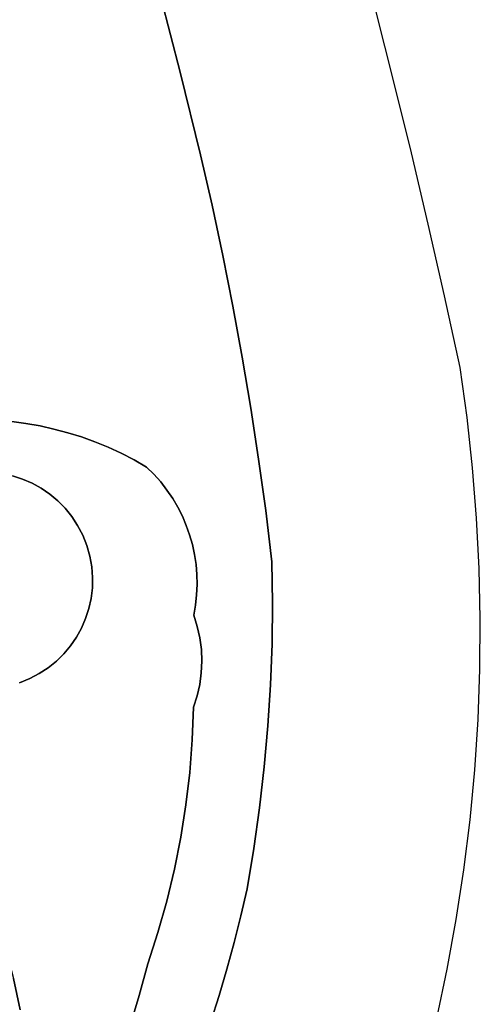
# Model space of a CAD drawing. Header units: inches. Extents: x 37.5 to 70.3, y 17.4 to 61.6.
# Tile 33 of 89: x 65.3 to 67.2, y 22.4 to 26.4. Entities that reach past the tile are written whole.
import ezdxf

# ---------------------------------------------------------------- set-up
doc = ezdxf.new("R2010")
doc.units = ezdxf.units.IN
doc.layers.add('SURFACES_FOR_SKETCHUP', color=7, linetype='Continuous')

msp = doc.modelspace()

# ---------------------------------------------------------------- linework, layer by layer
at = {"layer": 'SURFACES_FOR_SKETCHUP'}
for points, invisible_edges in [([(64.6883, 26.307), (65.8255, 26.8973), (64.884, 27.1169)], 11), ([(65.8255, 26.8973), (64.6883, 26.307), (65.9173, 26.5579)], 3), ([(64.6892, 26.2513), (65.9173, 26.5579), (64.6883, 26.307)], 3), ([(65.9173, 26.5579), (64.6892, 26.2513), (66.005, 26.2174)], 3), ([(66.005, 26.2174), (66.8126, 26.4709), (65.9173, 26.5579)], 3), ([(66.8126, 26.4709), (66.005, 26.2174), (66.8874, 26.1775)], 3), ([(64.6841, 26.1949), (66.005, 26.2174), (64.6892, 26.2513)], 3), ([(66.005, 26.2174), (64.6577, 26.0813), (66.0888, 25.8758)], 3), ([(64.6577, 26.0813), (66.005, 26.2174), (64.6735, 26.1381)], 3), ([(64.6735, 26.1381), (66.005, 26.2174), (64.6841, 26.1949)], 3), ([(66.0888, 25.8758), (66.8874, 26.1775), (66.005, 26.2174)], 3), ([(66.8874, 26.1775), (66.0888, 25.8758), (66.9597, 25.8835)], 3), ([(64.6371, 26.0249), (66.0888, 25.8758), (64.6577, 26.0813)], 3), ([(64.6121, 25.9692), (66.0888, 25.8758), (64.6371, 26.0249)], 3), ([(65.2514, 24.7795), (66.1367, 25.6678), (64.6121, 25.9692)], 11), ([(66.0888, 25.8758), (64.6121, 25.9692), (66.1367, 25.6678)], 3), ([(66.1367, 25.6678), (66.9597, 25.8835), (66.0888, 25.8758)], 3), ([(66.1815, 25.4592), (66.9597, 25.8835), (66.1367, 25.6678)], 3), ([(66.9597, 25.8835), (66.1815, 25.4592), (67.0294, 25.5889)], 3), ([(65.3102, 24.7741), (66.1367, 25.6678), (65.2514, 24.7795)], 3), ([(65.3686, 24.7663), (66.1367, 25.6678), (65.3102, 24.7741)], 3), ([(66.1367, 25.6678), (65.3686, 24.7663), (66.1815, 25.4592)], 3), ([(66.2232, 25.25), (67.0294, 25.5889), (66.1815, 25.4592)], 3), ([(67.0294, 25.5889), (66.2232, 25.25), (67.0965, 25.2936)], 3), ([(65.4267, 24.756), (66.1815, 25.4592), (65.3686, 24.7663)], 3), ([(65.4842, 24.7432), (66.1815, 25.4592), (65.4267, 24.756)], 3), ([(65.5412, 24.728), (66.1815, 25.4592), (65.4842, 24.7432)], 3), ([(66.1815, 25.4592), (65.5412, 24.728), (66.2232, 25.25)], 3), ([(66.2617, 25.0401), (67.0965, 25.2936), (66.2232, 25.25)], 3), ([(67.0965, 25.2936), (66.2617, 25.0401), (67.1611, 24.9977)], 3), ([(65.5975, 24.7104), (66.2232, 25.25), (65.5412, 24.728)], 3), ([(65.6531, 24.6904), (66.2232, 25.25), (65.5975, 24.7104)], 3), ([(66.2232, 25.25), (65.6531, 24.6904), (66.2617, 25.0401)], 3), ([(65.7079, 24.668), (66.2617, 25.0401), (65.6531, 24.6904)], 3), ([(65.7618, 24.6432), (66.2617, 25.0401), (65.7079, 24.668)], 3), ([(65.8147, 24.616), (66.2617, 25.0401), (65.7618, 24.6432)], 3), ([(66.2617, 25.0401), (65.8147, 24.616), (66.297, 24.8297)], 3), ([(66.2617, 25.0401), (66.297, 24.8297), (67.1611, 24.9977)], 10), ([(67.1898, 24.7907), (67.1611, 24.9977), (66.297, 24.8297)], 10), ([(65.8666, 24.5865), (66.297, 24.8297), (65.8147, 24.616)], 3), ([(65.8969, 24.5564), (66.297, 24.8297), (65.8666, 24.5865)], 3), ([(65.925, 24.5247), (66.297, 24.8297), (65.8969, 24.5564)], 3), ([(66.297, 24.8297), (65.925, 24.5247), (66.3292, 24.6188)], 3), ([(66.297, 24.8297), (66.3292, 24.6188), (67.1898, 24.7907)], 10), ([(65.3102, 24.7741), (65.3138, 24.5495), (65.3686, 24.7663)], 3), ([(65.3546, 24.5363), (65.3686, 24.7663), (65.3138, 24.5495)], 3), ([(65.3686, 24.7663), (65.3546, 24.5363), (65.4267, 24.756)], 3), ([(67.2124, 24.5832), (67.1898, 24.7907), (66.3292, 24.6188)], 10), ([(65.3939, 24.5193), (65.4267, 24.756), (65.3546, 24.5363)], 3), ([(65.4267, 24.756), (65.3939, 24.5193), (65.4842, 24.7432)], 3), ([(65.4315, 24.4986), (65.4842, 24.7432), (65.3939, 24.5193)], 3), ([(65.4842, 24.7432), (65.4315, 24.4986), (65.5412, 24.728)], 3), ([(65.4669, 24.4743), (65.5412, 24.728), (65.4315, 24.4986)], 3), ([(65.5412, 24.728), (65.4669, 24.4743), (65.5975, 24.7104)], 3), ([(65.5, 24.4467), (65.5975, 24.7104), (65.4669, 24.4743)], 3), ([(65.5975, 24.7104), (65.5, 24.4467), (65.6531, 24.6904)], 3), ([(65.6531, 24.6904), (65.5, 24.4467), (65.7079, 24.668)], 3), ([(65.5304, 24.4159), (65.7079, 24.668), (65.5, 24.4467)], 3), ([(65.7618, 24.6432), (65.7079, 24.668), (65.5304, 24.4159)], 10), ([(65.5304, 24.4159), (65.5579, 24.3819), (65.7618, 24.6432)], 10), ([(65.8147, 24.616), (65.7618, 24.6432), (65.5579, 24.3819)], 10), ([(65.5579, 24.3819), (65.5821, 24.345), (65.8147, 24.616)], 10), ([(65.8666, 24.5865), (65.8147, 24.616), (65.5821, 24.345)], 10), ([(65.9508, 24.4914), (66.3292, 24.6188), (65.925, 24.5247)], 3), ([(65.9743, 24.4567), (66.3292, 24.6188), (65.9508, 24.4914)], 3), ([(65.9954, 24.4207), (66.3292, 24.6188), (65.9743, 24.4567)], 3), ([(66.3292, 24.6188), (65.9954, 24.4207), (66.3582, 24.4074)], 3), ([(66.3292, 24.6188), (66.3582, 24.4074), (67.2124, 24.5832)], 10), ([(65.8666, 24.5865), (65.5821, 24.345), (65.8969, 24.5564)], 3), ([(65.6028, 24.3052), (65.8969, 24.5564), (65.5821, 24.345)], 3), ([(65.8969, 24.5564), (65.6028, 24.3052), (65.925, 24.5247)], 3), ([(67.2289, 24.3755), (67.2124, 24.5832), (66.3582, 24.4074)], 10), ([(65.0529, 24.5409), (64.7747, 23.974), (65.3939, 24.5193)], 11), ([(64.7747, 23.974), (65.0006, 23.7175), (65.3939, 24.5193)], 11), ([(65.5981, 23.9217), (65.3939, 24.5193), (65.0006, 23.7175)], 11), ([(65.0968, 24.5535), (65.0529, 24.5409), (65.3546, 24.5363)], 10), ([(65.3939, 24.5193), (65.3546, 24.5363), (65.0529, 24.5409)], 10), ([(65.3546, 24.5363), (65.3138, 24.5495), (65.0968, 24.5535)], 10), ([(65.3939, 24.5193), (65.6198, 24.2628), (65.4315, 24.4986)], 3), ([(65.6198, 24.2628), (65.3939, 24.5193), (65.5981, 23.9217)], 11), ([(65.925, 24.5247), (65.6028, 24.3052), (65.9508, 24.4914)], 3), ([(65.6198, 24.2628), (65.6028, 24.3052), (65.4315, 24.4986)], 10), ([(65.4315, 24.4986), (65.6028, 24.3052), (65.4669, 24.4743)], 3), ([(65.9508, 24.4914), (65.6028, 24.3052), (65.9743, 24.4567)], 3), ([(65.4669, 24.4743), (65.6028, 24.3052), (65.5, 24.4467)], 3), ([(65.5304, 24.4159), (65.5, 24.4467), (65.5821, 24.345)], 10), ([(65.6028, 24.3052), (65.5821, 24.345), (65.5, 24.4467)], 10), ([(65.6198, 24.2628), (65.9743, 24.4567), (65.6028, 24.3052)], 3), ([(65.9743, 24.4567), (65.6198, 24.2628), (65.9954, 24.4207)], 3), ([(65.5821, 24.345), (65.5579, 24.3819), (65.5304, 24.4159)], 8), ([(65.9954, 24.4207), (65.6198, 24.2628), (66.0142, 24.3835)], 3), ([(66.0142, 24.3835), (66.3582, 24.4074), (65.9954, 24.4207)], 3), ([(66.0305, 24.3452), (66.3582, 24.4074), (66.0142, 24.3835)], 3), ([(66.0443, 24.3061), (66.3582, 24.4074), (66.0305, 24.3452)], 3), ([(66.0556, 24.2661), (66.3582, 24.4074), (66.0443, 24.3061)], 3), ([(66.3582, 24.4074), (66.0556, 24.2661), (66.3841, 24.1956)], 3), ([(66.3582, 24.4074), (66.3841, 24.1956), (67.2289, 24.3755)], 10), ([(65.6324, 24.2188), (66.0142, 24.3835), (65.6198, 24.2628)], 3), ([(66.0142, 24.3835), (65.6324, 24.2188), (66.0305, 24.3452)], 3), ([(67.2395, 24.1675), (67.2289, 24.3755), (66.3841, 24.1956)], 10), ([(66.0305, 24.3452), (65.6324, 24.2188), (66.0443, 24.3061)], 3), ([(65.6403, 24.1747), (66.0443, 24.3061), (65.6324, 24.2188)], 3), ([(66.0443, 24.3061), (65.6403, 24.1747), (66.0556, 24.2661)], 3), ([(65.5981, 23.9217), (65.6151, 23.961), (65.6198, 24.2628)], 10), ([(65.6324, 24.2188), (65.6198, 24.2628), (65.6151, 23.961)], 10), ([(66.0556, 24.2661), (65.6403, 24.1747), (66.0644, 24.2255)], 3), ([(66.0644, 24.2255), (66.3841, 24.1956), (66.0556, 24.2661)], 3), ([(65.6151, 23.961), (65.6283, 24.0019), (65.6324, 24.2188)], 10), ([(65.6283, 24.0019), (65.6376, 24.0439), (65.6324, 24.2188)], 10), ([(65.6324, 24.2188), (65.6376, 24.0439), (65.6403, 24.1747)], 3), ([(66.0644, 24.2255), (65.6403, 24.1747), (66.0706, 24.1843)], 3), ([(66.0644, 24.2255), (66.0706, 24.1843), (66.3841, 24.1956)], 10), ([(66.0706, 24.1843), (66.0742, 24.1427), (66.3841, 24.1956)], 10), ([(66.0742, 24.1427), (66.075, 24.1008), (66.3841, 24.1956)], 10), ([(66.3864, 24.0258), (66.3841, 24.1956), (66.075, 24.1008)], 10), ([(66.3841, 24.1956), (66.3864, 24.0258), (67.2395, 24.1675)], 10), ([(65.6428, 24.0869), (65.6403, 24.1747), (65.6376, 24.0439)], 3), ([(65.6437, 24.1306), (66.0706, 24.1843), (65.6403, 24.1747)], 3), ([(65.6428, 24.0869), (65.6437, 24.1306), (65.6403, 24.1747)], 8), ([(66.0706, 24.1843), (65.6437, 24.1306), (66.0742, 24.1427)], 3), ([(67.244, 23.9595), (67.2395, 24.1675), (66.3864, 24.0258)], 10), ([(65.6437, 24.1306), (65.6428, 24.0869), (66.075, 24.1008)], 10), ([(66.0742, 24.1427), (65.6437, 24.1306), (66.075, 24.1008)], 3), ([(65.6428, 24.0869), (65.6376, 24.0439), (66.0687, 24.0166)], 10), ([(66.0732, 24.0587), (66.075, 24.1008), (65.6428, 24.0869)], 10), ([(66.0687, 24.0166), (66.0732, 24.0587), (65.6428, 24.0869)], 10), ([(66.075, 24.1008), (66.0732, 24.0587), (66.3864, 24.0258)], 10), ([(65.6376, 24.0439), (65.6283, 24.0019), (66.0613, 23.9745)], 10), ([(66.0613, 23.9745), (66.0687, 24.0166), (65.6376, 24.0439)], 10), ([(66.0732, 24.0587), (66.0687, 24.0166), (66.3864, 24.0258)], 10), ([(65.6283, 24.0019), (65.6151, 23.961), (66.0613, 23.9745)], 10), ([(66.0687, 24.0166), (66.0613, 23.9745), (66.076, 23.9281)], 8), ([(66.076, 23.9281), (66.3864, 24.0258), (66.0687, 24.0166)], 11), ([(66.3864, 24.0258), (66.076, 23.9281), (66.3844, 23.8561)], 3), ([(66.3864, 24.0258), (66.3844, 23.8561), (67.244, 23.9595)], 10), ([(65.6151, 23.961), (65.5981, 23.9217), (66.0864, 23.8808)], 10), ([(66.076, 23.9281), (66.0613, 23.9745), (65.6151, 23.961)], 10), ([(66.0864, 23.8808), (66.076, 23.9281), (65.6151, 23.961)], 10), ([(67.2425, 23.7516), (67.244, 23.9595), (66.3844, 23.8561)], 10), ([(65.3416, 23.6958), (65.5981, 23.9217), (65.0006, 23.7175)], 11), ([(65.5981, 23.9217), (65.3416, 23.6958), (65.5774, 23.8842)], 3), ([(65.5981, 23.9217), (65.5774, 23.8842), (66.0924, 23.7368)], 10), ([(66.0926, 23.833), (66.0864, 23.8808), (65.5981, 23.9217)], 10), ([(66.0946, 23.7849), (66.0926, 23.833), (65.5981, 23.9217)], 10), ([(66.0924, 23.7368), (66.0946, 23.7849), (65.5981, 23.9217)], 10), ([(66.0864, 23.8808), (66.3844, 23.8561), (66.076, 23.9281)], 3), ([(65.3416, 23.6958), (65.3841, 23.7128), (65.5774, 23.8842)], 10), ([(65.5774, 23.8842), (65.3841, 23.7128), (65.5532, 23.8487)], 3), ([(65.5774, 23.8842), (65.5532, 23.8487), (66.0754, 23.6418)], 10), ([(66.0754, 23.6418), (66.086, 23.689), (65.5774, 23.8842)], 10), ([(66.086, 23.689), (66.0924, 23.7368), (65.5774, 23.8842)], 10), ([(66.0926, 23.833), (66.3844, 23.8561), (66.0864, 23.8808)], 3), ([(65.5532, 23.8487), (65.3841, 23.7128), (65.5256, 23.8157)], 3), ([(65.5532, 23.8487), (65.5256, 23.8157), (66.0606, 23.5954)], 10), ([(66.0606, 23.5954), (66.0754, 23.6418), (65.5532, 23.8487)], 10), ([(66.0926, 23.833), (66.0946, 23.7849), (66.3844, 23.8561)], 10), ([(66.3781, 23.6866), (66.3844, 23.8561), (66.0946, 23.7849)], 10), ([(66.3844, 23.8561), (66.3781, 23.6866), (67.2425, 23.7516)], 10), ([(65.3841, 23.7128), (65.4239, 23.7335), (65.5256, 23.8157)], 10), ([(65.4948, 23.7852), (65.5256, 23.8157), (65.4239, 23.7335)], 10), ([(65.4239, 23.7335), (65.4608, 23.7578), (65.4948, 23.7852)], 8), ([(65.4948, 23.7852), (65.4608, 23.7578), (66.0554, 23.4602)], 10), ([(65.5256, 23.8157), (65.4948, 23.7852), (66.0606, 23.5954)], 10), ([(66.0554, 23.4602), (66.0606, 23.5954), (65.4948, 23.7852)], 10), ([(66.0946, 23.7849), (66.0924, 23.7368), (66.3781, 23.6866)], 10), ([(65.4608, 23.7578), (65.4239, 23.7335), (66.0448, 23.3254)], 10), ([(66.0448, 23.3254), (66.0554, 23.4602), (65.4608, 23.7578)], 10), ([(67.2425, 23.7516), (66.3781, 23.6866), (67.2349, 23.5439)], 3), ([(65.3416, 23.6958), (65.0926, 23.0842), (65.3841, 23.7128)], 3), ([(65.3841, 23.7128), (65.0926, 23.0842), (66.029, 23.1912)], 11), ([(65.4239, 23.7335), (65.3841, 23.7128), (66.0448, 23.3254)], 10), ([(66.029, 23.1912), (66.0448, 23.3254), (65.3841, 23.7128)], 10), ([(66.0924, 23.7368), (66.086, 23.689), (66.3781, 23.6866)], 10), ([(66.086, 23.689), (66.0754, 23.6418), (66.3781, 23.6866)], 10), ([(66.3674, 23.5173), (66.3781, 23.6866), (66.0754, 23.6418)], 10), ([(66.3674, 23.5173), (67.2349, 23.5439), (66.3781, 23.6866)], 3), ([(66.0754, 23.6418), (66.0606, 23.5954), (66.3674, 23.5173)], 10), ([(66.0554, 23.4602), (66.3674, 23.5173), (66.0606, 23.5954)], 3), ([(67.2214, 23.3365), (67.2349, 23.5439), (66.3674, 23.5173)], 10), ([(66.3674, 23.5173), (66.0554, 23.4602), (66.3524, 23.3483)], 3), ([(66.3524, 23.3483), (67.2214, 23.3365), (66.3674, 23.5173)], 3), ([(66.0448, 23.3254), (66.3524, 23.3483), (66.0554, 23.4602)], 3), ([(66.3524, 23.3483), (66.0448, 23.3254), (66.3331, 23.1798)], 3), ([(66.3331, 23.1798), (67.2019, 23.1297), (66.3524, 23.3483)], 3), ([(67.2214, 23.3365), (66.3524, 23.3483), (67.2019, 23.1297)], 3), ([(66.029, 23.1912), (66.3331, 23.1798), (66.0448, 23.3254)], 3), ([(65.1492, 22.9674), (66.029, 23.1912), (65.0926, 23.0842)], 3), ([(66.029, 23.1912), (65.1492, 22.9674), (66.0079, 23.0579)], 3), ([(66.0079, 23.0579), (66.3095, 23.0117), (66.029, 23.1912)], 3), ([(66.3331, 23.1798), (66.029, 23.1912), (66.3095, 23.0117)], 3), ([(66.3095, 23.0117), (67.1765, 22.9234), (66.3331, 23.1798)], 3), ([(67.2019, 23.1297), (66.3331, 23.1798), (67.1765, 22.9234)], 3), ([(65.2001, 22.8478), (66.0079, 23.0579), (65.1492, 22.9674)], 3), ([(66.0079, 23.0579), (65.2001, 22.8478), (65.9816, 22.9254)], 3), ([(65.9816, 22.9254), (66.3095, 23.0117), (66.0079, 23.0579)], 3), ([(66.3095, 23.0117), (65.9816, 22.9254), (66.2817, 22.8443)], 3), ([(66.2817, 22.8443), (67.145, 22.7179), (66.3095, 23.0117)], 3), ([(67.1765, 22.9234), (66.3095, 23.0117), (67.145, 22.7179)], 3), ([(65.9816, 22.9254), (65.2001, 22.8478), (65.9501, 22.7941)], 3), ([(65.9816, 22.9254), (65.9501, 22.7941), (66.2557, 22.7335)], 10), ([(66.2557, 22.7335), (66.2817, 22.8443), (65.9816, 22.9254)], 10), ([(65.2451, 22.7255), (65.9501, 22.7941), (65.2001, 22.8478)], 3), ([(66.2557, 22.7335), (67.1076, 22.5132), (66.2817, 22.8443)], 3), ([(67.145, 22.7179), (66.2817, 22.8443), (67.1076, 22.5132)], 3), ([(65.9134, 22.664), (65.9501, 22.7941), (65.2451, 22.7255)], 10), ([(65.9501, 22.7941), (65.9134, 22.664), (66.2277, 22.6233)], 10), ([(66.2277, 22.6233), (66.2557, 22.7335), (65.9501, 22.7941)], 10), ([(66.2277, 22.6233), (67.1076, 22.5132), (66.2557, 22.7335)], 3), ([(65.2842, 22.6008), (65.9134, 22.664), (65.2451, 22.7255)], 3), ([(65.9134, 22.664), (65.2842, 22.6008), (65.8715, 22.5353)], 3), ([(65.9134, 22.664), (65.8715, 22.5353), (66.1978, 22.5137)], 10), ([(66.1978, 22.5137), (66.2277, 22.6233), (65.9134, 22.664)], 10), ([(66.1978, 22.5137), (67.0643, 22.3095), (66.2277, 22.6233)], 3), ([(67.1076, 22.5132), (66.2277, 22.6233), (67.0643, 22.3095)], 3), ([(65.3173, 22.4738), (65.8715, 22.5353), (65.2842, 22.6008)], 3), ([(65.8715, 22.5353), (65.3173, 22.4738), (65.8361, 22.4043)], 3), ([(65.8715, 22.5353), (65.8361, 22.4043), (66.1659, 22.4047)], 10), ([(66.1659, 22.4047), (66.1978, 22.5137), (65.8715, 22.5353)], 10), ([(66.1659, 22.4047), (67.0643, 22.3095), (66.1978, 22.5137)], 3), ([(65.3173, 22.4738), (64.8451, 22.3466), (65.3442, 22.3448)], 3), ([(65.3442, 22.3448), (65.8361, 22.4043), (65.3173, 22.4738)], 3), ([(65.8361, 22.4043), (65.3442, 22.3448), (65.7965, 22.2746)], 3), ([(65.8361, 22.4043), (65.7965, 22.2746), (66.1321, 22.2963)], 10), ([(66.1321, 22.2963), (66.1659, 22.4047), (65.8361, 22.4043)], 10), ([(66.1321, 22.2963), (67.0151, 22.107), (66.1659, 22.4047)], 3), ([(67.0643, 22.3095), (66.1659, 22.4047), (67.0151, 22.107)], 3)]:
    msp.add_3dface(points, dxfattribs=dict(at, invisible_edges=invisible_edges))

doc.saveas('drawing.dxf')
